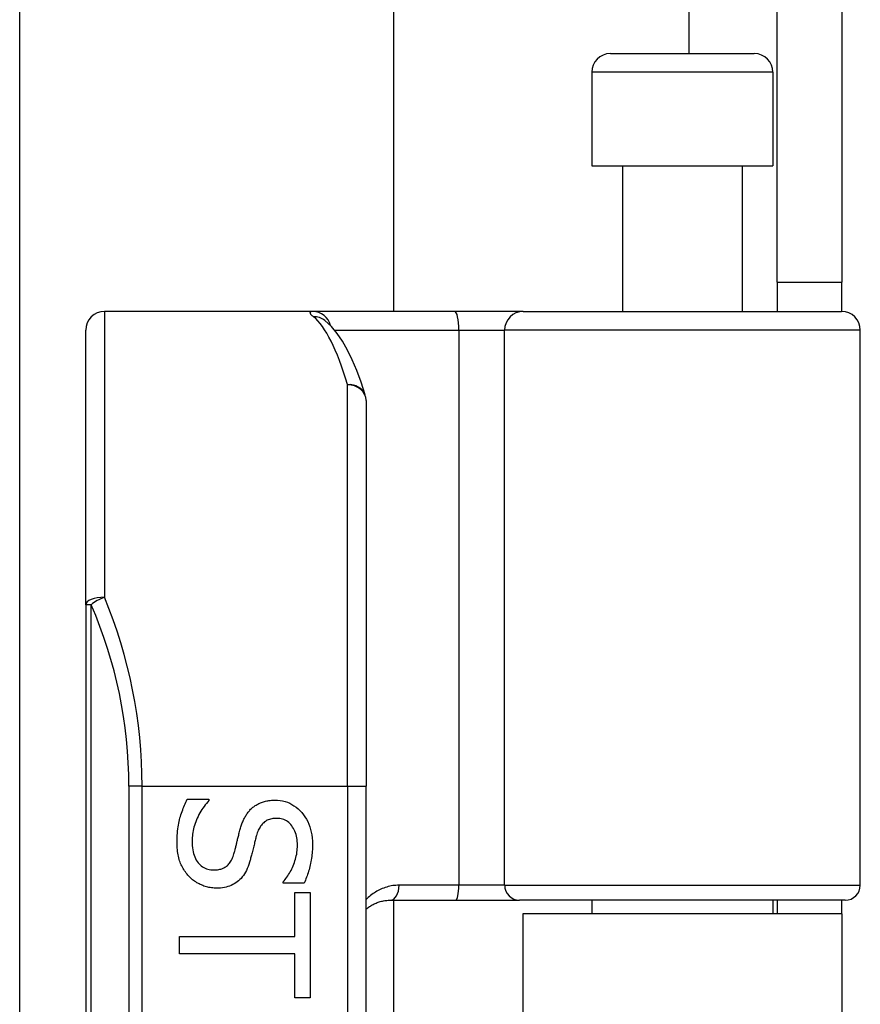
# Model space of a CAD drawing. Header units: inches. Extents: x 5 to 143, y 9 to 75.
# Tile 64 of 84: x 33.772 to 34.658, y 52.946 to 53.983. Entities that reach past the tile are written whole.
import ezdxf

# ---------------------------------------------------------------- set-up
doc = ezdxf.new("R2010")
doc.units = ezdxf.units.IN
doc.header["$MEASUREMENT"] = 0
doc.layers.add('Visible Edges(ANSI)', color=7, linetype='Continuous', lineweight=25)
doc.layers.add('Visible Tangent Edges(ANSI)', color=7, linetype='Continuous', lineweight=25)

msp = doc.modelspace()

# ---------------------------------------------------------------- linework, layer by layer
at = {"layer": 'Visible Edges(ANSI)'}
for p, q in [((33.7724, 52.862), (33.7724, 55.8577)), ((34.1661, 55.8577), (34.1661, 53.6761)), ((34.5705, 53.7071), (34.5705, 54.0191)), ((34.6385, 54.0191), (34.6385, 53.7071)), ((34.3947, 53.9477), (34.5463, 53.9477)), ((34.375, 53.928), (34.375, 53.8296)), ((34.566, 53.928), (34.566, 53.8296)), ((34.375, 53.8296), (34.566, 53.8296)), ((34.4075, 53.8296), (34.4075, 53.6761)), ((34.5335, 53.8296), (34.5335, 53.6761)), ((34.5705, 53.7071), (34.5705, 53.6761)), ((34.5705, 53.7071), (34.6385, 53.7071)), ((34.6385, 53.6761), (34.6385, 53.7071)), ((34.0811, 53.6761), (33.8617, 53.6761)), ((34.2306, 53.6761), (34.0811, 53.6761)), ((34.3029, 53.6761), (34.2306, 53.6761)), ((34.3029, 53.6761), (34.6383, 53.6761)), ((34.0938, 53.6667), (34.0934, 53.667)), ((33.842, 53.3672), (33.842, 53.6564)), ((34.658, 53.0717), (34.658, 53.6564)), ((34.1373, 53.5823), (34.1373, 53.1761)), ((33.842, 53.3672), (33.842, 51.485)), ((34.1373, 51.6761), (34.1373, 53.1761)), ((33.9488, 53.1623), (33.9718, 53.1623)), ((33.9718, 53.1623), (33.9718, 53.161)), ((34.05, 53.074), (34.05, 53.0754)), ((34.0719, 53.074), (34.05, 53.074)), ((34.0621, 53.0641), (34.0784, 53.0641)), ((34.0621, 53.0178), (34.0621, 53.0641)), ((34.0784, 53.0641), (34.0784, 52.9533)), ((34.163, 53.056), (34.2315, 53.056)), ((34.1661, 53.056), (34.1661, 51.7962)), ((34.2315, 53.056), (34.299, 53.056)), ((34.6422, 53.056), (34.299, 53.056)), ((34.375, 53.056), (34.375, 53.0416)), ((34.566, 53.056), (34.566, 53.0416)), ((34.5705, 53.056), (34.5705, 53.0416)), ((34.6385, 53.0416), (34.6385, 53.056)), ((34.6385, 53.0416), (34.3025, 53.0416)), ((34.3025, 53.0416), (34.3025, 51.8106)), ((34.6385, 53.0416), (34.6385, 51.8106)), ((33.9406, 52.9995), (33.9406, 53.0178)), ((33.9406, 53.0178), (34.0621, 53.0178)), ((34.0621, 52.9995), (33.9406, 52.9995)), ((34.0621, 52.9533), (34.0621, 52.9995)), ((34.0784, 52.9533), (34.0621, 52.9533))]:
    msp.add_line(p, q, dxfattribs=at)
at = {"layer": 'Visible Edges(ANSI)', "flags": 128}
for points in [[(34.1364, 53.5881), (34.1321, 53.6015), (34.1275, 53.6138), (34.1228, 53.6251), (34.1178, 53.6354), (34.1126, 53.6447), (34.107, 53.653), (34.1008, 53.6604), (34.0938, 53.6667)], [(33.9381, 53.1171), (33.9381, 53.1196), (33.9382, 53.122), (33.9383, 53.1243), (33.9385, 53.1266), (33.9386, 53.1288), (33.9389, 53.131), (33.9392, 53.1331), (33.9395, 53.1351), (33.9399, 53.1371), (33.9403, 53.139), (33.9407, 53.1408), (33.9412, 53.1426), (33.9418, 53.1443), (33.9423, 53.146), (33.9429, 53.1478), (33.9435, 53.1494), (33.9441, 53.1511), (33.9447, 53.1528), (33.9453, 53.1544), (33.946, 53.156), (33.9467, 53.1576), (33.9474, 53.1592), (33.9481, 53.1608), (33.9488, 53.1623)], [(33.9718, 53.161), (33.9704, 53.1595), (33.9691, 53.1579), (33.9678, 53.1563), (33.9666, 53.1547), (33.9654, 53.153), (33.9643, 53.1514), (33.9632, 53.1496), (33.9622, 53.1479), (33.9612, 53.1461), (33.9603, 53.1443), (33.9595, 53.1424), (33.9587, 53.1405), (33.9579, 53.1386), (33.9572, 53.1367), (33.9566, 53.1348), (33.956, 53.133), (33.9556, 53.1311), (33.9551, 53.1293), (33.9548, 53.1274), (33.9545, 53.1256), (33.9543, 53.1238), (33.9541, 53.122), (33.954, 53.1202), (33.954, 53.1185)], [(34.0165, 53.1524), (34.0173, 53.1531), (34.0181, 53.1538), (34.0189, 53.1544), (34.0197, 53.155), (34.0206, 53.1556), (34.0215, 53.1562), (34.0224, 53.1567), (34.0233, 53.1572), (34.0242, 53.1577), (34.0252, 53.1582), (34.0262, 53.1586), (34.0272, 53.159), (34.0283, 53.1594), (34.0293, 53.1597), (34.0304, 53.16), (34.0315, 53.1603), (34.0327, 53.1605), (34.0338, 53.1608), (34.035, 53.1609), (34.0362, 53.1611), (34.0375, 53.1612), (34.0388, 53.1613), (34.0401, 53.1613), (34.0414, 53.1613)], [(34.0414, 53.1613), (34.0441, 53.1612), (34.0468, 53.161), (34.0494, 53.1605), (34.052, 53.1599), (34.0544, 53.1591), (34.0568, 53.1581), (34.0591, 53.1569), (34.0613, 53.1555), (34.0635, 53.154), (34.0656, 53.1523), (34.0676, 53.1504), (34.0695, 53.1483), (34.0713, 53.146), (34.0729, 53.1437), (34.0744, 53.1413), (34.0758, 53.1388), (34.077, 53.1361), (34.078, 53.1334), (34.0788, 53.1306), (34.0796, 53.1277), (34.0801, 53.1247), (34.0805, 53.1215), (34.0807, 53.1183), (34.0808, 53.115)], [(34.0043, 53.1296), (34.0046, 53.1308), (34.005, 53.132), (34.0053, 53.1331), (34.0057, 53.1342), (34.0061, 53.1353), (34.0065, 53.1364), (34.0069, 53.1375), (34.0073, 53.1385), (34.0077, 53.1395), (34.0081, 53.1405), (34.0086, 53.1415), (34.0091, 53.1424), (34.0096, 53.1433), (34.0101, 53.1443), (34.0106, 53.1452), (34.0112, 53.146), (34.0117, 53.1469), (34.0123, 53.1477), (34.013, 53.1486), (34.0136, 53.1494), (34.0143, 53.1501), (34.015, 53.1509), (34.0157, 53.1517), (34.0165, 53.1524)], [(34.0433, 53.1422), (34.0419, 53.1422), (34.0405, 53.1421), (34.0392, 53.142), (34.0379, 53.1417), (34.0366, 53.1414), (34.0355, 53.1411), (34.0343, 53.1407), (34.0332, 53.1402), (34.0322, 53.1396), (34.0312, 53.139), (34.0303, 53.1384), (34.0294, 53.1376), (34.0285, 53.1368), (34.0277, 53.136), (34.027, 53.135), (34.0262, 53.1341), (34.0256, 53.133), (34.0249, 53.132), (34.0243, 53.1308), (34.0237, 53.1296), (34.0232, 53.1284), (34.0227, 53.1271), (34.0223, 53.1257), (34.0219, 53.1243)], [(34.065, 53.1138), (34.0649, 53.1159), (34.0648, 53.1179), (34.0646, 53.1198), (34.0643, 53.1217), (34.0639, 53.1235), (34.0635, 53.1253), (34.0629, 53.127), (34.0623, 53.1286), (34.0616, 53.1301), (34.0608, 53.1316), (34.0599, 53.133), (34.059, 53.1344), (34.058, 53.1356), (34.0569, 53.1368), (34.0558, 53.1378), (34.0546, 53.1387), (34.0534, 53.1396), (34.0521, 53.1403), (34.0507, 53.1409), (34.0494, 53.1414), (34.0479, 53.1418), (34.0464, 53.142), (34.0449, 53.1422), (34.0433, 53.1422)], [(33.9981, 53.1047), (33.9984, 53.1058), (33.9986, 53.1068), (33.9989, 53.1078), (33.9992, 53.1089), (33.9995, 53.1098), (33.9997, 53.1108), (34, 53.1118), (34.0002, 53.1127), (34.0004, 53.1137), (34.0007, 53.1146), (34.0009, 53.1155), (34.0011, 53.1164), (34.0013, 53.1173), (34.0015, 53.1182), (34.0017, 53.1192), (34.002, 53.1202), (34.0022, 53.1213), (34.0025, 53.1224), (34.0028, 53.1235), (34.0031, 53.1246), (34.0034, 53.1258), (34.0037, 53.1271), (34.004, 53.1283), (34.0043, 53.1296)], [(34.0219, 53.1243), (34.0216, 53.1233), (34.0213, 53.1223), (34.021, 53.1212), (34.0208, 53.1201), (34.0205, 53.119), (34.0202, 53.1178), (34.0199, 53.1166), (34.0196, 53.1154), (34.0193, 53.1141), (34.0189, 53.1128), (34.0186, 53.1114), (34.0183, 53.11), (34.0179, 53.1086), (34.0176, 53.1073), (34.0173, 53.106), (34.017, 53.1047), (34.0167, 53.1035), (34.0164, 53.1023), (34.016, 53.1012), (34.0157, 53.1001), (34.0155, 53.099), (34.0152, 53.098), (34.0149, 53.097), (34.0146, 53.096)], [(33.9506, 53.0812), (33.9496, 53.0823), (33.9487, 53.0834), (33.9478, 53.0846), (33.9469, 53.0858), (33.9461, 53.087), (33.9453, 53.0882), (33.9445, 53.0895), (33.9438, 53.0907), (33.9431, 53.0921), (33.9425, 53.0934), (33.9419, 53.0947), (33.9413, 53.0961), (33.9408, 53.0976), (33.9404, 53.099), (33.9399, 53.1006), (33.9395, 53.1022), (33.9392, 53.1038), (33.9389, 53.1056), (33.9387, 53.1073), (33.9385, 53.1092), (33.9383, 53.1111), (33.9382, 53.113), (33.9381, 53.115), (33.9381, 53.1171)], [(33.954, 53.1185), (33.954, 53.116), (33.9541, 53.1136), (33.9544, 53.1113), (33.9547, 53.1092), (33.9551, 53.1071), (33.9555, 53.1051), (33.9561, 53.1033), (33.9568, 53.1015), (33.9575, 53.0999), (33.9583, 53.0983), (33.9593, 53.0969), (33.9603, 53.0955), (33.9613, 53.0943), (33.9625, 53.0931), (33.9637, 53.0921), (33.9649, 53.0912), (33.9662, 53.0904), (33.9676, 53.0897), (33.969, 53.0891), (33.9705, 53.0886), (33.972, 53.0882), (33.9736, 53.088), (33.9753, 53.0878), (33.977, 53.0878)], [(34.05, 53.0754), (34.051, 53.0765), (34.052, 53.0777), (34.0529, 53.0789), (34.0538, 53.0802), (34.0547, 53.0815), (34.0556, 53.0829), (34.0565, 53.0843), (34.0573, 53.0858), (34.0582, 53.0873), (34.059, 53.0889), (34.0597, 53.0905), (34.0605, 53.0922), (34.0612, 53.0939), (34.0619, 53.0957), (34.0624, 53.0974), (34.063, 53.0992), (34.0634, 53.101), (34.0638, 53.1027), (34.0642, 53.1045), (34.0645, 53.1064), (34.0647, 53.1082), (34.0648, 53.11), (34.0649, 53.1119), (34.065, 53.1138)], [(34.0808, 53.115), (34.0808, 53.1131), (34.0807, 53.1112), (34.0807, 53.1093), (34.0806, 53.1074), (34.0804, 53.1056), (34.0802, 53.1037), (34.08, 53.1019), (34.0798, 53.1001), (34.0795, 53.0983), (34.0792, 53.0966), (34.0789, 53.0948), (34.0785, 53.0931), (34.0781, 53.0914), (34.0777, 53.0897), (34.0773, 53.0881), (34.0768, 53.0864), (34.0763, 53.0848), (34.0757, 53.0832), (34.0752, 53.0816), (34.0746, 53.0801), (34.0739, 53.0785), (34.0733, 53.077), (34.0726, 53.0755), (34.0719, 53.074)], [(33.977, 53.0878), (33.9783, 53.0878), (33.9796, 53.0879), (33.9809, 53.088), (33.9821, 53.0882), (33.9833, 53.0885), (33.9844, 53.0888), (33.9855, 53.0891), (33.9866, 53.0896), (33.9876, 53.09), (33.9886, 53.0906), (33.9895, 53.0912), (33.9904, 53.0918), (33.9912, 53.0925), (33.992, 53.0933), (33.9928, 53.0942), (33.9935, 53.0951), (33.9942, 53.096), (33.9949, 53.0971), (33.9955, 53.0982), (33.9961, 53.0994), (33.9966, 53.1006), (33.9971, 53.1019), (33.9976, 53.1033), (33.9981, 53.1047)], [(34.0146, 53.096), (34.0138, 53.0937), (34.013, 53.0915), (34.0121, 53.0894), (34.0112, 53.0874), (34.0102, 53.0855), (34.0091, 53.0837), (34.008, 53.0821), (34.0068, 53.0805), (34.0056, 53.079), (34.0043, 53.0777), (34.0029, 53.0764), (34.0015, 53.0752), (34, 53.0742), (33.9984, 53.0732), (33.9968, 53.0724), (33.9952, 53.0716), (33.9935, 53.0709), (33.9917, 53.0703), (33.9899, 53.0698), (33.988, 53.0694), (33.986, 53.0691), (33.984, 53.0688), (33.982, 53.0687), (33.9799, 53.0687)], [(33.9799, 53.0687), (33.9785, 53.0687), (33.9772, 53.0687), (33.9758, 53.0689), (33.9745, 53.069), (33.9731, 53.0692), (33.9718, 53.0695), (33.9705, 53.0698), (33.9691, 53.0701), (33.9678, 53.0705), (33.9665, 53.0709), (33.9652, 53.0714), (33.9639, 53.072), (33.9626, 53.0725), (33.9614, 53.0731), (33.9601, 53.0738), (33.9589, 53.0744), (33.9578, 53.0752), (33.9567, 53.0759), (33.9556, 53.0767), (33.9545, 53.0775), (33.9535, 53.0784), (33.9525, 53.0793), (33.9515, 53.0802), (33.9506, 53.0812)], [(34.1373, 53.0464), (34.1382, 53.0471), (34.139, 53.0478), (34.14, 53.0485), (34.1409, 53.0492), (34.1418, 53.0498), (34.1428, 53.0504), (34.1438, 53.051), (34.1448, 53.0515), (34.1458, 53.052), (34.1468, 53.0525), (34.1479, 53.053), (34.149, 53.0534), (34.1501, 53.0538), (34.1512, 53.0542), (34.1523, 53.0545), (34.1534, 53.0548), (34.1546, 53.0551), (34.1558, 53.0553), (34.1569, 53.0555), (34.1581, 53.0557), (34.1593, 53.0558), (34.1606, 53.0559), (34.1618, 53.056), (34.163, 53.056)]]:
    msp.add_lwpolyline(points, dxfattribs=at)
at = {"layer": 'Visible Edges(ANSI)'}
for centre, radius, start, end in [((34.3947, 53.928), 0.0197, 90, 180), ((34.5463, 53.928), 0.0197, 0, 90), ((33.8617, 53.6564), 0.0197, 90, 180), ((34.6383, 53.6564), 0.0197, 0, 90), ((34.1176, 53.5823), 0.0197, 0, 17.0415), ((34.6422, 53.0717), 0.0157, 270, 0)]:
    msp.add_arc(centre, radius, start, end, dxfattribs=at)
at = {"layer": 'Visible Tangent Edges(ANSI)'}
for p, q in [((34.4775, 56.5151), (34.4775, 53.9477)), ((34.566, 53.928), (34.375, 53.928)), ((33.8617, 53.6761), (33.8617, 53.375)), ((34.1043, 53.6564), (34.235, 53.6564)), ((34.235, 53.6564), (34.235, 53.0717)), ((34.235, 53.6564), (34.2833, 53.6564)), ((34.658, 53.6564), (34.2833, 53.6564)), ((34.2833, 53.0717), (34.2833, 53.6564)), ((34.1176, 53.1761), (34.1176, 53.599)), ((33.8478, 53.3672), (33.842, 53.3672)), ((33.8478, 51.485), (33.8478, 53.3672)), ((33.9013, 53.1761), (33.8874, 53.1761)), ((33.8874, 53.1761), (33.8874, 51.6761)), ((33.9013, 53.1761), (34.1176, 53.1761)), ((33.9013, 51.6761), (33.9013, 53.1761)), ((34.1176, 53.1761), (34.1176, 51.6761)), ((34.1176, 53.1761), (34.1373, 53.1761)), ((34.235, 53.0717), (34.1722, 53.0717)), ((34.2833, 53.0717), (34.235, 53.0717)), ((34.2833, 53.0717), (34.658, 53.0717))]:
    msp.add_line(p, q, dxfattribs=at)
at = {"layer": 'Visible Tangent Edges(ANSI)', "flags": 128}
for points in [[(34.0811, 53.6761), (34.0806, 53.6761), (34.0802, 53.676), (34.0798, 53.676), (34.0794, 53.6759), (34.0791, 53.6758), (34.0789, 53.6757), (34.0786, 53.6756), (34.0785, 53.6755), (34.0783, 53.6753), (34.0783, 53.6751), (34.0782, 53.6749), (34.0782, 53.6747), (34.0783, 53.6745), (34.0784, 53.6742), (34.0785, 53.6739), (34.0787, 53.6736), (34.0789, 53.6733), (34.0792, 53.673), (34.0795, 53.6726), (34.0799, 53.6722), (34.0803, 53.6719), (34.0808, 53.6714), (34.0813, 53.671), (34.0818, 53.6706)], [(34.1722, 53.0717), (34.1705, 53.0717), (34.1688, 53.0716), (34.1671, 53.0715), (34.1655, 53.0713), (34.1638, 53.071), (34.1622, 53.0707), (34.1606, 53.0703), (34.159, 53.0698), (34.1575, 53.0694), (34.1559, 53.0688), (34.1544, 53.0682), (34.153, 53.0676), (34.1515, 53.0669), (34.1501, 53.0662), (34.1487, 53.0654), (34.1473, 53.0646), (34.146, 53.0638), (34.1446, 53.0629), (34.1433, 53.0619), (34.1421, 53.0609), (34.1408, 53.0599), (34.1396, 53.0588), (34.1384, 53.0577), (34.1373, 53.0566)]]:
    msp.add_lwpolyline(points, dxfattribs=at)
at = {"layer": 'Visible Tangent Edges(ANSI)'}
msp.add_arc((33.4071, 53.1761), 0.4803, 0, 23.4439, dxfattribs=at)
for centre, major_axis, ratio, start_param, end_param in [((34.0811, 53.6564), (0, 0.0197), 0.985236, 4.962801, 6.283185), ((34.0818, 53.6511), (0.012, 0.0156), 0.971402, 0, 0.672693), ((34.0681, 53.1761), (0, -0.5), 0.185699, 2.578938, 2.993098), ((34.2306, 53.6564), (0, 0.0197), 0.225879, 4.712389, 6.283185), ((34.3029, 53.6564), (0, 0.0197), 0.998608, 0, 1.570796), ((34.1176, 53.5823), (0.0188, 0.0058), 0.834757, 0, 1.320298), ((34.1176, 53.5823), (0.0197, 0), 0.845842, 0, 1.570796), ((33.8617, 53.3672), (-0.0197, 0), 0.39785, 4.712389, 6.283185), ((33.8617, 53.3672), (0.0181, 0.0078), 0.369668, 1.411843, 2.276718), ((33.421, 53.1761), (0, 0.5), 0.96063, 4.712389, 5.121562), ((34.163, 53.0717), (0, -0.0157), 0.580671, 0, 1.570796), ((34.2315, 53.0717), (0, -0.0157), 0.225879, 0, 1.570796), ((34.299, 53.0717), (0, -0.0157), 0.998608, 4.712389, 6.283185)]:
    msp.add_ellipse(centre, major_axis=major_axis, ratio=ratio, start_param=start_param, end_param=end_param, dxfattribs=at)

doc.saveas('drawing.dxf')
